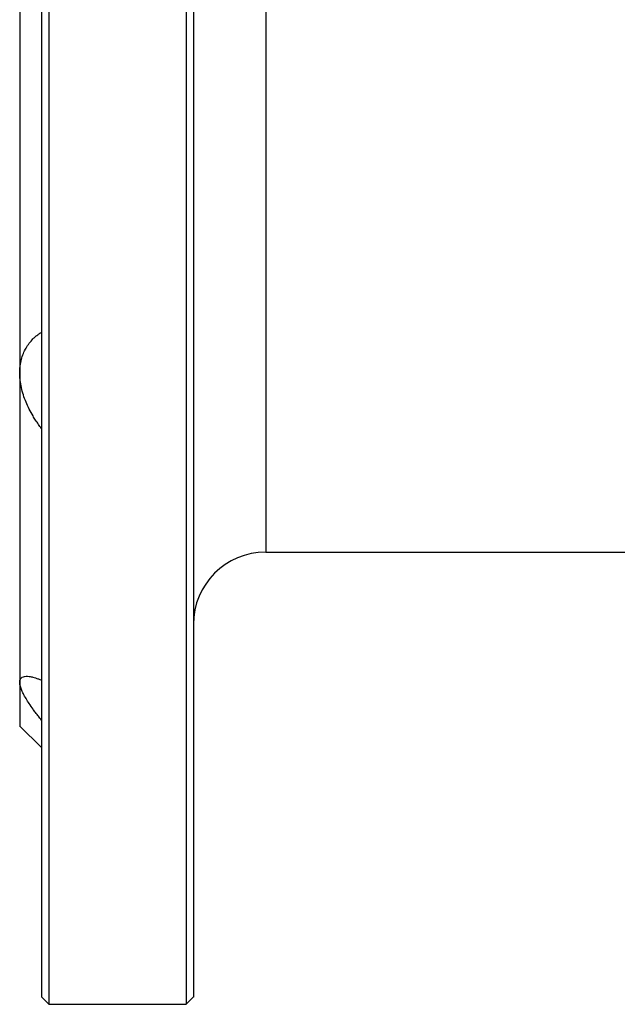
# Model space of a CAD drawing. Header units: millimetres. Extents: x -175 to 298, y -118 to 164.
# Tile 1 of 12: x -175 to -92, y -118 to 19. Entities that reach past the tile are written whole.
import ezdxf

# ---------------------------------------------------------------- set-up
doc = ezdxf.new("R2010")
doc.units = ezdxf.units.MM

msp = doc.modelspace()

# ---------------------------------------------------------------- linework, layer by layer
at = {"color": 7, "linetype": 'Continuous', "lineweight": 25}
for p, q in [((-141, -55), (-69, -55)), ((-175.01, -78.99), (-172, -82)), ((-172.01, -116.49), (-171, -117.5)), ((-152, -117.5), (-150.99, -116.49)), ((-171, -117.5), (-151.99, -117.5))]:
    msp.add_line(p, q, dxfattribs=at)
msp.add_arc((-141, -65), 10, 90.0238, 180, dxfattribs=at)
for points, knots in [([(-171, 117.5), (-171, 117.5), (-171, 116.74), (-171, 113.74), (-171, 111.5), (-171, 105.61), (-171, 101.97), (-171, 93.43), (-171, 88.52), (-171, 77.65), (-171, 71.67), (-171, 58.89), (-171, 52.07), (-171, 37.86), (-171, 30.47), (-171, 15.38), (-171, 7.69), (-171, 0)], [0, 0, 0, 0, 0.125, 0.125, 0.25, 0.25, 0.375, 0.375, 0.5, 0.5, 0.625, 0.625, 0.75, 0.75, 0.875, 0.875, 1, 1, 1, 1]), ([(-152, 117.5), (-152, 117.5), (-152, 116.74), (-152, 113.74), (-152, 111.5), (-152, 105.61), (-152, 101.97), (-152, 93.43), (-152, 88.52), (-152, 77.65), (-152, 71.67), (-152, 58.89), (-152, 52.07), (-152, 37.86), (-152, 30.47), (-152, 15.38), (-152, 7.69), (-152, 0)], [0, 0, 0, 0, 0.125, 0.125, 0.25, 0.25, 0.375, 0.375, 0.5, 0.5, 0.625, 0.625, 0.75, 0.75, 0.875, 0.875, 1, 1, 1, 1]), ([(-172, 116.5), (-172, 116.5), (-172, 115.75), (-172, 112.77), (-172, 110.55), (-172, 104.71), (-172, 101.1), (-172, 92.63), (-172, 87.77), (-172, 76.99), (-172, 71.06), (-172, 58.38), (-172, 51.63), (-172, 37.54), (-172, 30.21), (-172, 15.25), (-172, 7.62), (-172, -7.62), (-172, -15.25), (-172, -30.21), (-172, -37.54), (-172, -51.63), (-172, -58.38), (-172, -71.06), (-172, -76.99), (-172, -87.77), (-172, -92.63), (-172, -101.1), (-172, -104.71), (-172, -110.55), (-172, -112.77), (-172, -115.75), (-172, -116.5), (-172, -116.5)], [0, 0, 0, 0, 0.0625, 0.0625, 0.125, 0.125, 0.1875, 0.1875, 0.25, 0.25, 0.3125, 0.3125, 0.375, 0.375, 0.4375, 0.4375, 0.5, 0.5, 0.5625, 0.5625, 0.625, 0.625, 0.6875, 0.6875, 0.75, 0.75, 0.8125, 0.8125, 0.875, 0.875, 0.9375, 0.9375, 1, 1, 1, 1]), ([(-151, 116.5), (-151, 116.5), (-151, 116.5), (-151, 116.48), (-151, 116.46), (-151, 116.43), (-151, 116.39), (-151, 116.33), (-151, 116.27), (-151, 116.2), (-151, 116.13), (-151, 116.04), (-151, 115.79), (-151, 115.29), (-151, 114.31), (-151, 113.05), (-151, 111.53), (-151, 109.73), (-151, 106.99), (-151, 102.91), (-151, 97.02), (-151, 90.2), (-151, 82.51), (-151, 74.03), (-151, 64.83), (-151, 55.01), (-151, 44.65), (-151, 33.87), (-151, 22.76), (-151, 11.44), (-151, 0), (-151, -11.44), (-151, -22.76), (-151, -33.87), (-151, -44.65), (-151, -55.01), (-151, -64.83), (-151, -74.03), (-151, -82.51), (-151, -90.2), (-151, -97.02), (-151, -102.91), (-151, -106.99), (-151, -109.73), (-151, -111.53), (-151, -113.05), (-151, -114.31), (-151, -115.29), (-151, -115.83), (-151, -116.12), (-151, -116.26), (-151, -116.37), (-151, -116.44), (-151, -116.49), (-151, -116.5), (-151, -116.5)], [0, 0, 0, 0, 0.002843, 0.005686, 0.008527, 0.011368, 0.014209, 0.01705, 0.01989, 0.022732, 0.025573, 0.028416, 0.03126, 0.046888, 0.062517, 0.078145, 0.093774, 0.109401, 0.125031, 0.156278, 0.187526, 0.218773, 0.25002, 0.281268, 0.312515, 0.343763, 0.37501, 0.406258, 0.437505, 0.468753, 0.5, 0.531248, 0.562495, 0.593743, 0.62499, 0.656237, 0.687485, 0.718732, 0.74998, 0.781227, 0.812475, 0.843722, 0.87497, 0.890597, 0.906227, 0.921854, 0.937483, 0.953111, 0.96874, 0.973952, 0.979161, 0.984369, 0.989578, 0.994787, 1, 1, 1, 1]), ([(-175, 30.23), (-175, 25.46), (-175, 20.48), (-175, 10.34), (-175, 5.17), (-175, -5.17), (-175, -10.34), (-175, -20.48), (-175, -25.46), (-175, -30.23)], [0, 0, 0, 0, 0.25, 0.25, 0.5, 0.5, 0.75, 0.75, 1, 1, 1, 1]), ([(-152, 0), (-152, -7.69), (-152, -15.38), (-152, -30.47), (-152, -37.86), (-152, -52.07), (-152, -58.89), (-152, -71.67), (-152, -77.65), (-152, -88.52), (-152, -93.43), (-152, -101.97), (-152, -105.61), (-152, -111.5), (-152, -113.74), (-152, -116.74), (-152, -117.5), (-152, -117.5)], [0, 0, 0, 0, 0.125, 0.125, 0.25, 0.25, 0.375, 0.375, 0.5, 0.5, 0.625, 0.625, 0.75, 0.75, 0.875, 0.875, 1, 1, 1, 1]), ([(-171, 0), (-171, -7.69), (-171, -15.38), (-171, -30.47), (-171, -37.86), (-171, -52.07), (-171, -58.89), (-171, -71.67), (-171, -77.65), (-171, -88.52), (-171, -93.43), (-171, -101.97), (-171, -105.61), (-171, -111.5), (-171, -113.74), (-171, -116.74), (-171, -117.5), (-171, -117.5)], [0, 0, 0, 0, 0.125, 0.125, 0.25, 0.25, 0.375, 0.375, 0.5, 0.5, 0.625, 0.625, 0.75, 0.75, 0.875, 0.875, 1, 1, 1, 1]), ([(-175, -30.23), (-175, -30.15), (-175, -29.99), (-174.99, -29.75), (-174.97, -29.51), (-174.94, -29.27), (-174.91, -29.04), (-174.87, -28.81), (-174.82, -28.59), (-174.72, -28.15), (-174.51, -27.52), (-174.14, -26.78), (-173.69, -26.11), (-173.24, -25.59), (-172.81, -25.19), (-172.42, -24.88), (-172.14, -24.7), (-172, -24.61)], [0, 0, 0, 0, 0.03111, 0.062165, 0.093216, 0.12431, 0.155498, 0.186828, 0.218348, 0.250104, 0.373246, 0.500047, 0.622806, 0.750001, 0.831468, 0.914706, 1, 1, 1, 1]), ([(-172, -37.91), (-172.07, -37.82), (-172.21, -37.63), (-172.42, -37.34), (-172.61, -37.05), (-172.81, -36.76), (-172.99, -36.47), (-173.29, -35.97), (-173.69, -35.24), (-174.14, -34.27), (-174.51, -33.27), (-174.74, -32.42), (-174.87, -31.74), (-174.95, -31.23), (-174.99, -30.73), (-175, -30.4), (-175, -30.23)], [0, 0, 0, 0, 0.042922, 0.085298, 0.127161, 0.168546, 0.20949, 0.250031, 0.377218, 0.499987, 0.626788, 0.749942, 0.813204, 0.87571, 0.937844, 1, 1, 1, 1]), ([(-175, -30.23), (-175, -35.01), (-175, -39.59), (-175, -48.19), (-175, -52.21), (-175, -59.52), (-175, -62.81), (-175, -68.56), (-175, -71.01), (-175, -72.99)], [0, 0, 0, 0, 0.25, 0.25, 0.5, 0.5, 0.75, 0.75, 1, 1, 1, 1]), ([(-175, -72.99), (-175, -72.95), (-175, -72.89), (-174.99, -72.79), (-174.97, -72.71), (-174.94, -72.63), (-174.91, -72.55), (-174.87, -72.49), (-174.82, -72.42), (-174.72, -72.31), (-174.51, -72.2), (-174.14, -72.14), (-173.69, -72.16), (-173.24, -72.26), (-172.81, -72.39), (-172.42, -72.53), (-172.14, -72.65), (-172, -72.71)], [0, 0, 0, 0, 0.03111, 0.062165, 0.093215, 0.124309, 0.155496, 0.186825, 0.218344, 0.250099, 0.373246, 0.500051, 0.622801, 0.749985, 0.831458, 0.914701, 1, 1, 1, 1]), ([(-172, -78.22), (-172.07, -78.13), (-172.21, -77.96), (-172.42, -77.69), (-172.61, -77.44), (-172.81, -77.19), (-172.99, -76.94), (-173.29, -76.52), (-173.69, -75.95), (-174.14, -75.24), (-174.51, -74.58), (-174.74, -74.07), (-174.87, -73.7), (-174.95, -73.44), (-174.99, -73.2), (-175, -73.06), (-175, -72.99)], [0, 0, 0, 0, 0.042924, 0.085301, 0.127165, 0.168551, 0.209496, 0.250038, 0.37722, 0.499984, 0.626785, 0.749939, 0.813202, 0.875708, 0.937843, 1, 1, 1, 1]), ([(-175, -72.99), (-175, -74.97), (-175, -76.47), (-175, -78.49), (-175, -79), (-175, -79)], [0, 0, 0, 0, 0.5, 0.5, 1, 1, 1, 1])]:
    msp.add_open_spline(points, degree=3, knots=knots, dxfattribs=at)
at = {"color": 1, "linetype": 'Continuous', "lineweight": 25}
for points in [[(-141, 55), (-141, 55), (-141, 54.65), (-141, 53.24), (-141, 52.19), (-141, 49.44), (-141, 47.73), (-141, 43.73), (-141, 41.44), (-141, 36.35), (-141, 33.55), (-141, 27.56), (-141, 24.37), (-141, 17.72), (-141, 14.26), (-141, 7.2), (-141, 3.6), (-141, 0)], [(-141, 0), (-141, -3.6), (-141, -7.2), (-141, -14.26), (-141, -17.72), (-141, -24.37), (-141, -27.56), (-141, -33.55), (-141, -36.35), (-141, -41.44), (-141, -43.73), (-141, -47.73), (-141, -49.44), (-141, -52.19), (-141, -53.24), (-141, -54.65), (-141, -55), (-141, -55)]]:
    msp.add_open_spline(points, degree=3, knots=[0, 0, 0, 0, 0.125, 0.125, 0.25, 0.25, 0.375, 0.375, 0.5, 0.5, 0.625, 0.625, 0.75, 0.75, 0.875, 0.875, 1, 1, 1, 1], dxfattribs=at)

doc.saveas('drawing.dxf')
